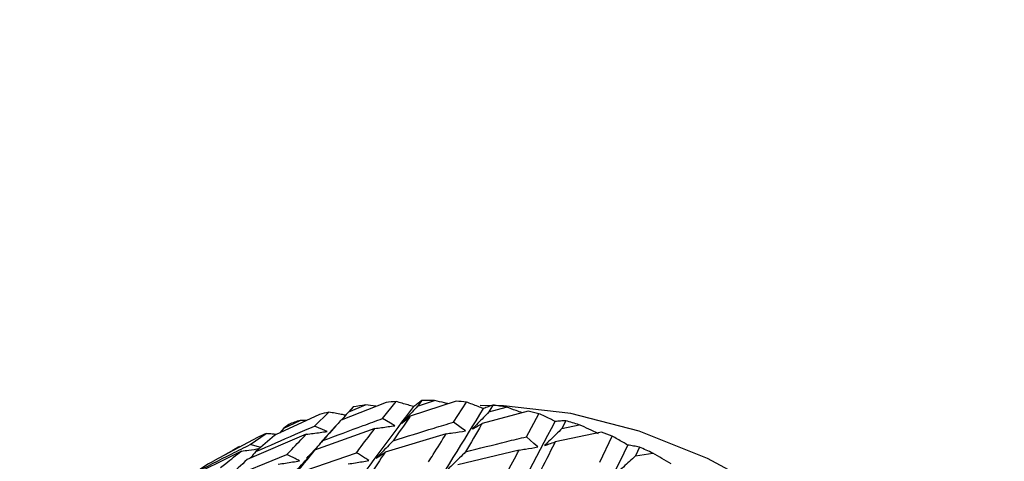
# Model space of a CAD drawing. Header units: millimetres. Extents: x 73 to 180, y 34 to 171.
# Tile 39 of 59: x 101.86 to 107.37, y 138.73 to 141.2. Entities that reach past the tile are written whole.
import ezdxf

# ---------------------------------------------------------------- set-up
doc = ezdxf.new("R2010")
doc.units = ezdxf.units.MM

msp = doc.modelspace()

# ---------------------------------------------------------------- linework, layer by layer
at = {"color": 7, "linetype": 'Continuous', "lineweight": 25}
for p, q in [((103.9107, 139.0595), (103.658, 138.9602)), ((103.701, 139.007), (103.7952, 139.0454)), ((103.7265, 139.0341), (103.701, 139.007)), ((103.8905, 138.9688), (103.9662, 139.0642)), ((104.3024, 139.0655), (104.0457, 138.9813)), ((104.1098, 139.0703), (104.086, 139.0375)), ((104.086, 139.0375), (104.1819, 139.0702)), ((104.2884, 138.9487), (104.3602, 139.0612)), ((104.5089, 139.0444), (104.4862, 139.0059)), ((103.5378, 138.9915), (103.2906, 138.8773)), ((103.509, 138.9267), (103.5902, 139.0051)), ((104.7069, 139.0094), (104.4477, 138.9402)), ((104.4862, 139.0059), (104.5831, 139.033)), ((104.6963, 138.8667), (104.766, 138.9962)), ((103.3372, 138.9147), (103.4293, 138.9587)), ((103.365, 138.9362), (103.3372, 138.9147)), ((103.4649, 138.9578), (103.4293, 138.9587)), ((103.6277, 138.9267), (103.5389, 138.829)), ((104.9174, 138.9568), (104.8953, 138.9127)), ((104.8953, 138.9127), (104.9927, 138.9341)), ((103.4629, 138.8804), (103.1319, 138.7388)), ((103.1498, 138.8232), (103.2382, 138.8849)), ((103.3372, 138.9147), (103.315, 138.8886)), ((103.8473, 138.913), (103.5102, 138.7908)), ((104.2471, 138.8835), (103.9059, 138.7807)), ((105.1177, 138.8921), (104.8576, 138.8377)), ((105.1078, 138.7242), (105.1771, 138.8703)), ((103.1897, 138.8626), (102.9494, 138.7339)), ((103.1, 138.7861), (102.7768, 138.6256)), ((103.0005, 138.7623), (103.0898, 138.8116)), ((103.0172, 138.6293), (103.3547, 138.7666)), ((103.0793, 138.8059), (103.0581, 138.7942)), ((103.4023, 138.6597), (103.7451, 138.7776)), ((104.656, 138.7922), (104.3126, 138.7086)), ((105.3289, 138.8087), (105.3068, 138.7592)), ((105.3068, 138.7592), (105.4041, 138.7753))]:
    msp.add_line(p, q, dxfattribs=at)
at = {"color": 7, "linetype": 'Continuous', "lineweight": 25, "flags": 128}
for points in [[(107.5482, 137.1227), (107.4476, 137.2637), (107.143, 137.641), (106.8119, 137.9826), (106.4593, 138.2833), (106.0907, 138.5386), (105.7115, 138.7447), (105.3275, 138.8983), (104.9446, 138.9972), (104.5685, 139.0398), (104.4369, 139.0413)], [(103.5798, 138.8966), (103.5544, 138.9074), (103.509, 138.9267)], [(103.9602, 138.9289), (103.9353, 138.9432), (103.8905, 138.9688)], [(104.3559, 138.8997), (104.3317, 138.9172), (104.2884, 138.9487)], [(103.2083, 138.8068), (103.1952, 138.8104), (103.1498, 138.8232)], [(104.7605, 138.8094), (104.7375, 138.8299), (104.6963, 138.8667)]]:
    msp.add_lwpolyline(points, dxfattribs=at)
at = {"color": 7, "linetype": 'Continuous', "lineweight": 25}
for centre, radius, start, end in [((104.1245, 136.8226), 2.2471, 98.4278, 100.2035), ((104.1369, 136.7216), 2.3488, 94.1676, 95.5271), ((104.1426, 136.5804), 2.4901, 89.0962, 90.7544), ((104.137, 136.4352), 2.6355, 85.1411, 86.4001), ((104.1154, 136.248), 2.824, 80.4669, 81.9917), ((104.1062, 136.9105), 2.1572, 103.8372, 105.2761), ((104.0812, 136.0675), 3.0077, 76.841, 77.9939), ((104.0902, 136.9637), 2.1017, 108.3294, 110.186), ((104.0234, 135.847), 3.2357, 72.569, 73.9615), ((104.0767, 136.9976), 2.0652, 113.9552, 115.4364), ((103.9556, 135.6443), 3.4495, 69.2594, 70.3117), ((104.0731, 137.005), 2.057, 118.5585, 120.4419), ((103.8592, 135.4073), 3.7053, 65.3585, 66.6306)]:
    msp.add_arc(centre, radius, start, end, dxfattribs=at)
for points, knots in [([(97.7305, 115.257), (97.8733, 115.3779), (98.2139, 115.6663), (98.7637, 116.1348), (99.3518, 116.6446), (99.9008, 117.1323), (100.4057, 117.5952), (100.8683, 118.0351), (101.2934, 118.4568), (101.6866, 118.8657), (102.0535, 119.2678), (102.4109, 119.683), (102.7613, 120.1187), (103.1054, 120.5827), (103.4325, 121.0661), (103.7443, 121.5778), (104.0412, 122.1278), (104.3222, 122.7283), (104.5716, 123.3625), (104.7841, 124.0252), (104.9549, 124.7036), (105.0849, 125.4081), (105.171, 126.1291), (105.2126, 126.859), (105.2105, 127.5924), (105.166, 128.3256), (105.0809, 129.0556), (104.957, 129.7791), (104.7965, 130.492), (104.603, 131.1875), (104.3839, 131.8504), (104.1571, 132.4454), (103.9391, 132.9567), (103.6786, 133.5167), (103.3523, 134.1477), (103.0151, 134.7229), (102.7097, 135.2024), (102.4359, 135.6067), (102.0924, 136.0758), (101.7135, 136.5533), (101.2973, 137.0352), (100.8482, 137.5115), (100.3687, 137.9754), (99.8612, 138.4216), (99.3275, 138.8455), (98.7696, 139.2433), (98.1892, 139.6116), (97.588, 139.9474), (96.9687, 140.2474), (96.3348, 140.5086), (95.6921, 140.7283), (95.0482, 140.9046), (94.412, 141.0376), (93.7922, 141.1292), (93.1944, 141.1837), (92.6197, 141.2064), (92.0656, 141.2023), (91.5264, 141.1752), (90.996, 141.1279), (90.4683, 141.0623), (89.9371, 140.979), (89.3957, 140.8784), (88.8362, 140.7595), (88.251, 140.6211), (87.6327, 140.4616), (86.9749, 140.2797), (86.2741, 140.0747), (85.5356, 139.8495), (84.8888, 139.6468), (84.5035, 139.5251), (84.3627, 139.4806)], [0, 0, 0, 0, 0.016658, 0.039751, 0.061072, 0.08039, 0.097706, 0.113257, 0.127342, 0.140262, 0.152305, 0.163742, 0.176032, 0.188131, 0.200355, 0.212942, 0.226226, 0.240533, 0.256144, 0.271236, 0.286996, 0.303155, 0.319489, 0.335852, 0.352148, 0.368349, 0.384437, 0.40039, 0.416172, 0.431703, 0.446786, 0.460807, 0.472249, 0.482079, 0.49997, 0.517206, 0.524281, 0.536011, 0.548195, 0.56127, 0.574915, 0.589007, 0.603445, 0.618161, 0.633102, 0.64823, 0.663508, 0.6789, 0.69436, 0.709795, 0.725081, 0.740038, 0.754456, 0.768158, 0.781073, 0.793265, 0.8049, 0.816198, 0.827403, 0.838746, 0.850419, 0.862686, 0.875813, 0.890076, 0.90576, 0.92314, 0.942447, 0.963758, 0.986764, 1, 1, 1, 1]), ([(102.2184, 136.196), (102.3681, 136.4481), (102.7414, 137.0771), (103.2364, 137.8551), (103.7043, 138.5538), (103.9484, 138.88), (104.0651, 139.036)], [0, 0, 0, 0, 0.216403, 0.539662, 0.779765, 1, 1, 1, 1]), ([(103.8542, 139.0373), (103.8534, 139.0374), (103.8338, 139.0402), (103.8142, 139.0428), (103.7952, 139.0454)], [0, 0, 0, 0, 0.036744, 1, 1, 1, 1]), ([(104.0651, 139.036), (104.0547, 139.039), (104.033, 139.0452), (104, 139.0546), (103.9775, 139.061), (103.9662, 139.0642)], [0, 0, 0, 0, 0.316326, 0.658148, 1, 1, 1, 1]), ([(104.086, 139.0375), (104.0763, 139.0268), (104.0468, 138.9946), (104.0171, 138.963), (103.9973, 138.9419)], [0, 0, 0, 0, 0.332097, 1, 1, 1, 1]), ([(104.1098, 139.0703), (104.1024, 139.0648), (104.0875, 139.0536), (104.0726, 139.0419), (104.0651, 139.036)], [0, 0, 0, 0, 0.49998, 1, 1, 1, 1]), ([(104.2588, 139.0512), (104.252, 139.0529), (104.2264, 139.0594), (104.2007, 139.0657), (104.1819, 139.0702)], [0, 0, 0, 0, 0.266878, 1, 1, 1, 1]), ([(104.456, 139.0248), (104.4459, 139.0287), (104.4249, 139.0367), (104.3929, 139.0488), (104.3711, 139.0571), (104.3602, 139.0612)], [0, 0, 0, 0, 0.316326, 0.658148, 1, 1, 1, 1]), ([(104.5089, 139.0444), (104.5001, 139.0413), (104.4826, 139.0351), (104.4649, 139.0283), (104.456, 139.0248)], [0, 0, 0, 0, 0.49998, 1, 1, 1, 1]), ([(102.5779, 135.8644), (102.7401, 136.144), (103.1355, 136.8253), (103.6438, 137.6854), (104.11, 138.4637), (104.3441, 138.8433), (104.456, 139.0248)], [0, 0, 0, 0, 0.223034, 0.543558, 0.781628, 1, 1, 1, 1]), ([(103.6837, 138.9873), (103.6755, 138.9888), (103.6559, 138.9926), (103.6247, 138.9985), (103.6017, 139.0029), (103.5902, 139.0051)], [0, 0, 0, 0, 0.261912, 0.63094, 1, 1, 1, 1]), ([(103.701, 139.007), (103.6917, 138.9963), (103.6783, 138.9809), (103.6647, 138.9658), (103.6605, 138.9612)], [0, 0, 0, 0, 0.694011, 1, 1, 1, 1]), ([(104.0457, 138.9813), (104.0444, 138.9793), (104.0128, 138.935), (103.9806, 138.8887), (103.9497, 138.8444)], [0, 0, 0, 0, 0.044272, 1, 1, 1, 1]), ([(103.9973, 138.9419), (104.0041, 138.9474), (104.0202, 138.9605), (104.0364, 138.9737), (104.0457, 138.9813)], [0, 0, 0, 0, 0.4225259, 1, 1, 1, 1]), ([(104.4862, 139.0059), (104.476, 138.9953), (104.4451, 138.9631), (104.4141, 138.9316), (104.3933, 138.9105)], [0, 0, 0, 0, 0.332097, 1, 1, 1, 1]), ([(104.6738, 139.0006), (104.6621, 139.0049), (104.6319, 139.0158), (104.6016, 139.0265), (104.5831, 139.033)], [0, 0, 0, 0, 0.389394, 1, 1, 1, 1]), ([(104.8578, 138.9525), (104.8481, 138.9571), (104.8279, 138.9668), (104.7973, 138.9813), (104.7764, 138.9913), (104.766, 138.9962)], [0, 0, 0, 0, 0.316326, 0.658148, 1, 1, 1, 1]), ([(102.9204, 135.4941), (103.0958, 135.7968), (103.5169, 136.5236), (104.0452, 137.4594), (104.5184, 138.3138), (104.748, 138.7458), (104.8578, 138.9525)], [0, 0, 0, 0, 0.2275204, 0.5461936, 0.7828892, 1, 1, 1, 1]), ([(103.1812, 138.7835), (103.255, 138.8163), (103.3638, 138.8647), (103.4736, 138.9116), (103.509, 138.9267)], [0, 0, 0, 0, 0.67782, 1, 1, 1, 1]), ([(103.5563, 138.845), (103.6316, 138.8734), (103.7426, 138.9154), (103.8545, 138.9558), (103.8905, 138.9688)], [0, 0, 0, 0, 0.67782, 1, 1, 1, 1]), ([(103.658, 138.9602), (103.6565, 138.9586), (103.623, 138.9216), (103.5889, 138.8824), (103.5563, 138.845)], [0, 0, 0, 0, 0.044272, 1, 1, 1, 1]), ([(103.8473, 138.913), (103.8601, 138.9147), (103.8977, 138.9198), (103.9353, 138.9253), (103.9602, 138.9289)], [0, 0, 0, 0, 0.338089, 1, 1, 1, 1]), ([(103.9497, 138.8444), (104.026, 138.8684), (104.1386, 138.904), (104.2519, 138.9378), (104.2884, 138.9487)], [0, 0, 0, 0, 0.67782, 1, 1, 1, 1]), ([(104.4477, 138.9402), (104.4464, 138.9379), (104.4162, 138.8863), (104.385, 138.8328), (104.3552, 138.7817)], [0, 0, 0, 0, 0.044272, 1, 1, 1, 1]), ([(104.3933, 138.9105), (104.401, 138.9147), (104.4191, 138.9246), (104.4372, 138.9345), (104.4477, 138.9402)], [0, 0, 0, 0, 0.422526, 1, 1, 1, 1]), ([(104.9174, 138.9568), (104.9075, 138.9562), (104.8877, 138.9551), (104.8678, 138.9534), (104.8578, 138.9525)], [0, 0, 0, 0, 0.49998, 1, 1, 1, 1]), ([(105.1, 138.8839), (105.0822, 138.8923), (105.0465, 138.9093), (105.0106, 138.9258), (104.9927, 138.9341)], [0, 0, 0, 0, 0.499986, 1, 1, 1, 1]), ([(103.2906, 138.8773), (103.289, 138.876), (103.2527, 138.8462), (103.2161, 138.8142), (103.1812, 138.7835)], [0, 0, 0, 0, 0.044272, 1, 1, 1, 1]), ([(103.2952, 138.8794), (103.2878, 138.8801), (103.2688, 138.8819), (103.2498, 138.8837), (103.2382, 138.8849)], [0, 0, 0, 0, 0.388366, 1, 1, 1, 1]), ([(103.3547, 138.7666), (103.3638, 138.7765), (103.4002, 138.8156), (103.4361, 138.8527), (103.4629, 138.8804)], [0, 0, 0, 0, 0.252477, 1, 1, 1, 1]), ([(103.4629, 138.8804), (103.4761, 138.8821), (103.5151, 138.8873), (103.554, 138.8929), (103.5798, 138.8966)], [0, 0, 0, 0, 0.338089, 1, 1, 1, 1]), ([(103.7451, 138.7776), (103.7538, 138.7893), (103.7882, 138.8356), (103.8221, 138.8799), (103.8473, 138.913)], [0, 0, 0, 0, 0.252477, 1, 1, 1, 1]), ([(104.1488, 138.7266), (104.1572, 138.74), (104.1905, 138.7934), (104.2229, 138.8449), (104.2471, 138.8835)], [0, 0, 0, 0, 0.252477, 1, 1, 1, 1]), ([(104.2471, 138.8835), (104.2594, 138.8852), (104.2956, 138.8904), (104.3319, 138.896), (104.3559, 138.8997)], [0, 0, 0, 0, 0.338089, 1, 1, 1, 1]), ([(104.8953, 138.9127), (104.8846, 138.9021), (104.8523, 138.8703), (104.8199, 138.839), (104.7982, 138.8181)], [0, 0, 0, 0, 0.3320969, 1, 1, 1, 1]), ([(105.264, 138.8201), (105.2548, 138.8255), (105.2358, 138.8365), (105.2068, 138.8532), (105.187, 138.8646), (105.1771, 138.8703)], [0, 0, 0, 0, 0.316326, 0.658148, 1, 1, 1, 1]), ([(102.8302, 138.661), (102.9021, 138.6981), (103.0082, 138.7527), (103.1153, 138.806), (103.1498, 138.8232)], [0, 0, 0, 0, 0.67782, 1, 1, 1, 1]), ([(103.2395, 135.0903), (103.4288, 135.4119), (103.8791, 136.1767), (104.4343, 137.1805), (104.923, 138.1065), (105.1536, 138.5892), (105.264, 138.8201)], [0, 0, 0, 0, 0.230342, 0.547851, 0.783682, 1, 1, 1, 1]), ([(103.5563, 138.845), (103.5461, 138.8338), (103.516, 138.8008), (103.4855, 138.7683), (103.4653, 138.7468)], [0, 0, 0, 0, 0.336994, 1, 1, 1, 1]), ([(103.9497, 138.8444), (103.9391, 138.8332), (103.9075, 138.8002), (103.8757, 138.7677), (103.8547, 138.7461)], [0, 0, 0, 0, 0.336994, 1, 1, 1, 1]), ([(104.3552, 138.7817), (104.4321, 138.8015), (104.5456, 138.8306), (104.6596, 138.8579), (104.6963, 138.8667)], [0, 0, 0, 0, 0.6778203, 1, 1, 1, 1]), ([(104.8576, 138.8377), (104.8563, 138.8351), (104.8266, 138.7763), (104.7957, 138.7158), (104.7663, 138.658)], [0, 0, 0, 0, 0.044272, 1, 1, 1, 1]), ([(104.7982, 138.8181), (104.8065, 138.8208), (104.8263, 138.8273), (104.8461, 138.8339), (104.8576, 138.8377)], [0, 0, 0, 0, 0.422526, 1, 1, 1, 1]), ([(105.3289, 138.8087), (105.3182, 138.8108), (105.2967, 138.8149), (105.2749, 138.8184), (105.264, 138.8201)], [0, 0, 0, 0, 0.49998, 1, 1, 1, 1]), ([(102.9836, 138.6936), (102.9934, 138.7017), (103.0323, 138.7338), (103.071, 138.7637), (103.1, 138.7861)], [0, 0, 0, 0, 0.252477, 1, 1, 1, 1]), ([(103.1, 138.7861), (103.1136, 138.788), (103.1473, 138.7926), (103.1809, 138.7975), (103.2009, 138.8005)], [0, 0, 0, 0, 0.40421, 1, 1, 1, 1]), ([(103.1812, 138.7835), (103.1715, 138.7724), (103.1603, 138.7597), (103.149, 138.7471), (103.1475, 138.7455)], [0, 0, 0, 0, 0.868151, 1, 1, 1, 1]), ([(103.4259, 138.7316), (103.4174, 138.7357), (103.3937, 138.7474), (103.3699, 138.7591), (103.3547, 138.7666)], [0, 0, 0, 0, 0.356435, 1, 1, 1, 1]), ([(103.5102, 138.7908), (103.4792, 138.7536), (103.4435, 138.7107), (103.4071, 138.6657), (103.4023, 138.6597)], [0, 0, 0, 0, 0.866157, 1, 1, 1, 1]), ([(103.4653, 138.7468), (103.4716, 138.753), (103.4866, 138.7676), (103.5016, 138.7823), (103.5102, 138.7908)], [0, 0, 0, 0, 0.420437, 1, 1, 1, 1]), ([(103.8146, 138.7331), (103.8064, 138.7384), (103.7832, 138.7532), (103.76, 138.7681), (103.7451, 138.7776)], [0, 0, 0, 0, 0.356435, 1, 1, 1, 1]), ([(103.9059, 138.7807), (103.8763, 138.7372), (103.8421, 138.687), (103.8072, 138.6349), (103.8025, 138.6279)], [0, 0, 0, 0, 0.866157, 1, 1, 1, 1]), ([(103.8547, 138.7461), (103.8618, 138.751), (103.8789, 138.7625), (103.896, 138.774), (103.9059, 138.7807)], [0, 0, 0, 0, 0.420437, 1, 1, 1, 1]), ([(104.3552, 138.7817), (104.344, 138.7706), (104.3111, 138.7378), (104.2779, 138.7054), (104.2559, 138.684)], [0, 0, 0, 0, 0.336994, 1, 1, 1, 1]), ([(104.5593, 138.6142), (104.5676, 138.6294), (104.6004, 138.6897), (104.6322, 138.7484), (104.656, 138.7922)], [0, 0, 0, 0, 0.252477, 1, 1, 1, 1]), ([(104.656, 138.7922), (104.6678, 138.7941), (104.7026, 138.7996), (104.7374, 138.8055), (104.7605, 138.8094)], [0, 0, 0, 0, 0.338089, 1, 1, 1, 1]), ([(105.3068, 138.7592), (105.2956, 138.7488), (105.2618, 138.7175), (105.228, 138.6867), (105.2054, 138.6661)], [0, 0, 0, 0, 0.3320969, 1, 1, 1, 1]), ([(105.5068, 138.7154), (105.4897, 138.7255), (105.4556, 138.7456), (105.4213, 138.7654), (105.4041, 138.7753)], [0, 0, 0, 0, 0.499986, 1, 1, 1, 1]), ([(101.8497, 136.4841), (101.9871, 136.7051), (102.3418, 137.2757), (102.8286, 137.9619), (103.2335, 138.492), (103.4237, 138.6951), (103.4779, 138.753)], [0, 0, 0, 0, 0.2366389, 0.6110278, 0.8891064, 1, 1, 1, 1]), ([(102.9494, 138.7339), (102.9476, 138.7329), (102.9079, 138.7101), (102.8682, 138.685), (102.8302, 138.661)], [0, 0, 0, 0, 0.044272, 1, 1, 1, 1]), ([(103.1319, 138.7388), (103.0989, 138.7079), (103.0608, 138.6722), (103.0224, 138.6343), (103.0172, 138.6293)], [0, 0, 0, 0, 0.866157, 1, 1, 1, 1]), ([(103.3058, 138.713), (103.3196, 138.715), (103.3597, 138.721), (103.3997, 138.7274), (103.4259, 138.7316)], [0, 0, 0, 0, 0.345121, 1, 1, 1, 1]), ([(103.6987, 138.7145), (103.712, 138.7166), (103.7507, 138.7225), (103.7893, 138.7289), (103.8146, 138.7331)], [0, 0, 0, 0, 0.345121, 1, 1, 1, 1])]:
    msp.add_open_spline(points, degree=3, knots=knots, dxfattribs=at)

doc.saveas('drawing.dxf')
